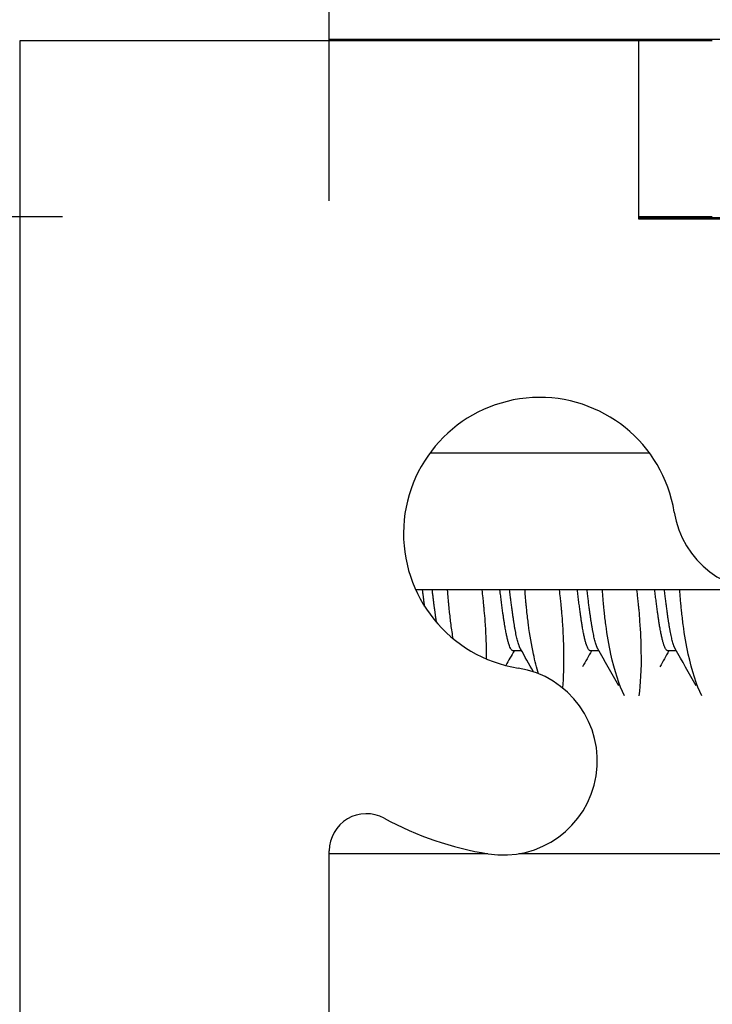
# Model space of a CAD drawing. Header units: millimetres. Extents: x 64 to 1798, y 64 to 1375.
# Tile 19 of 60: x 232.56 to 239.67, y 1275.71 to 1285.81. Entities that reach past the tile are written whole.
import ezdxf

# ---------------------------------------------------------------- set-up
doc = ezdxf.new("R2010")
doc.units = ezdxf.units.MM
doc.header["$LTSCALE"] = 6.666667
for name, color, linetype, lineweight in [('Dimension (ANSI)', 7, 'Continuous', 25), ('Hatch (ANSI)', 7, 'Continuous', 18), ('Visible (ANSI)', 7, 'Continuous', 25)]:
    doc.layers.add(name, color=color, linetype=linetype, lineweight=lineweight)
doc.styles.add('Note Text (ANSI)', font='tahoma.ttf')
doc.dimstyles.new('Default - mm (ANSI)', dxfattribs={"dimscale": 6.666667, "dimtxt": 1.75, "dimasz": 1.5, "dimexe": 2, "dimexo": 1, "dimgap": 0.8, "dimtad": 0, "dimtih": 1, "dimtoh": 1, "dimrnd": 1e-08, "dimzin": 0, "dimdsep": 46, "dimtxsty": 'Note Text (ANSI)', "dimblk": 'Filled-2', "dimcen": 0.09, "dimdle": 10, "dimclrd": 256, "dimclre": 256, "dimclrt": 256, "dimadec": 1, "dimazin": 0, "dimtfac": 1.741714, "dimtofl": 0, "dimtmove": 0, "dimatfit": 3, "dimldrblk": 'Filled-1', "dimfxl": 1, "dimtolj": 1, "dimtzin": 0, "dimlwd": -1, "dimlwe": -1, "dimarcsym": 0})

# ---------------------------------------------------------------- blocks, each defined once
blk = doc.blocks.new('Filled-2')
at = {"color": 0}
for p, q in [((0, 0), (-1, 0.1667)), ((-1, 0.1667), (-1, -0.1667)), ((-1, 0), (0, 0)), ((-1, -0.1667), (0, 0))]:
    blk.add_line(p, q, dxfattribs=at)
at = {"color": 0, "flags": 128}
blk.add_lwpolyline([(-1, -0.1667), (0, 0), (-1, 0.1667), (-1, -0.1667)], dxfattribs=at)
at = {"color": 0}
blk.add_solid([(-1, -0.1667), (0, 0), (-1, 0.1667), (-1, -0.1667)], dxfattribs=at)
blk = doc.blocks.new('*D13')
at = {"layer": 'Defpoints', "color": 0, "transparency": 16777216}
for p in [(239.669, 1283.793), (122.208, 1154.825), (239.669, 1154.825)]:
    blk.add_point(p, dxfattribs=at)
at = {"layer": 'Dimension (ANSI)', "transparency": 16777216}
for p, q in [((233.002, 1283.793), (108.875, 1283.793)), ((122.208, 1273.793), (122.208, 1271.008)), ((122.208, 1164.825), (122.208, 1222.212)), ((233.002, 1154.825), (108.875, 1154.825))]:
    blk.add_line(p, q, dxfattribs=at)
at = {"layer": 'Dimension (ANSI)', "transparency": 16777216, "xscale": 10, "yscale": 10, "zscale": 10}
for p, rotation in [((122.208, 1283.793), 90), ((122.208, 1154.825), 270)]:
    blk.add_blockref('Filled-2', p, dxfattribs=dict(at, rotation=rotation))
at = {"layer": 'Dimension (ANSI)', "transparency": 16777216, "char_height": 11.66667, "attachment_point": 5, "style": 'Note Text (ANSI)'}
for s, insert in [('\\A1; 128.97 mm', (122.208, 1258.043)), ('\\A1;[5.077 in]', (122.208, 1233.645))]:
    blk.add_mtext(s, dxfattribs=dict(at, insert=insert))
blk = doc.blocks.new('Filled-1')
at = {"color": 0}
for p, q in [((0, 0), (-1, 0.3333)), ((-1, 0.3333), (-1, -0.3333)), ((-1, 0), (0, 0)), ((-1, -0.3333), (0, 0))]:
    blk.add_line(p, q, dxfattribs=at)
at = {"color": 0, "flags": 128}
blk.add_lwpolyline([(-1, -0.3333), (0, 0), (-1, 0.3333), (-1, -0.3333)], dxfattribs=at)
at = {"color": 0}
blk.add_solid([(-1, -0.3333), (0, 0), (-1, 0.3333), (-1, -0.3333)], dxfattribs=at)
blk = doc.blocks.new('*D14')
at = {"layer": 'Defpoints', "color": 0, "transparency": 16777216}
for p in [(651.04, 1324.62), (235.74, 1277.287), (651.04, 1277.287)]:
    blk.add_point(p, dxfattribs=at)
at = {"layer": 'Dimension (ANSI)', "transparency": 16777216}
for p, q in [((235.74, 1283.954), (235.74, 1337.953)), ((651.04, 1283.954), (651.04, 1337.953)), ((245.74, 1324.62), (395.738, 1324.62)), ((641.04, 1324.62), (491.041, 1324.62))]:
    blk.add_line(p, q, dxfattribs=at)
at = {"layer": 'Dimension (ANSI)', "transparency": 16777216, "xscale": 10, "yscale": 10, "zscale": 10, "rotation": 180}
blk.add_blockref('Filled-2', (235.74, 1324.62), dxfattribs=at)
at = {"layer": 'Dimension (ANSI)', "transparency": 16777216, "xscale": 10, "yscale": 10, "zscale": 10}
blk.add_blockref('Filled-2', (651.04, 1324.62), dxfattribs=at)
at = {"layer": 'Dimension (ANSI)', "transparency": 16777216, "char_height": 11.66667, "attachment_point": 5, "style": 'Note Text (ANSI)'}
for s, insert in [('\\A1; 415.30 mm', (443.39, 1336.029)), ('\\A1;[16.350 in]', (443.39, 1311.655))]:
    blk.add_mtext(s, dxfattribs=dict(at, insert=insert))

msp = doc.modelspace()

# ---------------------------------------------------------------- hatches: boundary and pattern name
at = {"layer": 'Hatch (ANSI)'}
h = msp.add_hatch(dxfattribs=at)
h.set_pattern_fill('ANSI31', color=256, scale=169.333333, angle=90, style=0)
h.set_pattern_definition([(135, (0, 0), (-14.9671, -14.9671), [])])
h.paths.add_polyline_path([(248.0645, 1283.3865), (248.0645, 1281.4558), (248.0645, 1281.3545), (248.3887, 1281.3545), (249.0745, 1281.3545), (249.0745, 1281.4981), (249.0745, 1281.7495), (249.0745, 1283.3865)])
h.paths.add_polyline_path([(248.0645, 1157.2505), (248.0645, 1157.1492), (248.0645, 1155.2185), (249.0745, 1155.2185), (249.0745, 1156.8555), (249.0745, 1157.1069), (249.0745, 1157.2505), (248.3887, 1157.2505)])
edge = h.paths.add_edge_path()
edge.add_line((238.9145, 1283.7675), (238.9145, 1285.5965))
edge.add_line((238.9145, 1285.5965), (232.5645, 1285.5965))
edge.add_line((232.5645, 1285.5965), (232.5645, 1153.0085))
edge.add_line((232.5645, 1153.0085), (238.9145, 1153.0085))
edge.add_line((238.9145, 1153.0085), (238.9145, 1154.8375))
edge.add_line((238.9145, 1154.8375), (240.1845, 1154.8375))
edge.add_line((240.1845, 1154.8375), (240.1845, 1155.2185))
edge.add_line((240.1845, 1155.2185), (241.2895, 1155.2185))
edge.add_line((241.2895, 1155.2185), (243.8645, 1155.2185))
edge.add_line((243.8645, 1155.2185), (243.8645, 1156.2956))
edge.add_line((243.8645, 1156.2956), (243.8645, 1156.547))
edge.add_line((243.8645, 1156.547), (243.8645, 1157.2505))
edge.add_line((243.8645, 1157.2505), (241.5759, 1157.2505))
edge.add_ellipse((241.5759, 1157.6315), major_axis=(0, -0.381), ratio=1, start_angle=347.46209, end_angle=360, ccw=False)
edge.add_ellipse((241.5759, 1157.6315), major_axis=(-0.0827, -0.3719), ratio=1, start_angle=359.42486, end_angle=360, ccw=False)
edge.add_ellipse((241.5759, 1157.6315), major_axis=(-0.0864, -0.3711), ratio=1, start_angle=280.65632, end_angle=360, ccw=False)
edge.add_ellipse((240.2309, 1157.6892), major_axis=(0.9643, -0.0414), ratio=1, start_angle=0, end_angle=173.33968)
edge.add_ellipse((237.8985, 1158.0635), major_axis=(1.3794, -0.2214), ratio=1, start_angle=108.23411, end_angle=360, ccw=False)
edge.add_ellipse((237.5242, 1160.3959), major_axis=(0.1529, -0.953), ratio=1, start_angle=0, end_angle=180)
edge.add_ellipse((237.8985, 1158.0635), major_axis=(-0.5272, 3.2854), ratio=1, start_angle=0, end_angle=19.53257)
edge.add_ellipse((236.1205, 1161.3179), major_axis=(0.1827, -0.3344), ratio=1, start_angle=241.35038, end_angle=360, ccw=False)
edge.add_line((235.7395, 1161.3179), (235.7395, 1277.2871))
edge.add_ellipse((236.1205, 1277.2871), major_axis=(-0.381, 0), ratio=1, start_angle=241.35038, end_angle=360, ccw=False)
edge.add_ellipse((237.8985, 1280.5415), major_axis=(-1.5953, -2.92), ratio=1, start_angle=0, end_angle=19.53257)
edge.add_ellipse((237.5242, 1278.2091), major_axis=(-0.1529, -0.953), ratio=1, start_angle=0, end_angle=180)
edge.add_ellipse((237.8985, 1280.5415), major_axis=(-0.2214, -1.3794), ratio=1, start_angle=108.23411, end_angle=360, ccw=False)
edge.add_ellipse((240.2309, 1280.9158), major_axis=(-0.953, -0.1529), ratio=1, start_angle=0, end_angle=173.33968)
edge.add_ellipse((241.5759, 1280.9735), major_axis=(-0.3806, -0.0163), ratio=1, start_angle=280.65632, end_angle=360, ccw=False)
edge.add_ellipse((241.5759, 1280.9735), major_axis=(-0.0864, 0.3711), ratio=1, start_angle=359.42486, end_angle=360, ccw=False)
edge.add_ellipse((241.5759, 1280.9735), major_axis=(-0.0827, 0.3719), ratio=1, start_angle=347.46209, end_angle=360, ccw=False)
edge.add_line((241.5759, 1281.3545), (243.8645, 1281.3545))
edge.add_line((243.8645, 1281.3545), (243.8645, 1282.058))
edge.add_line((243.8645, 1282.058), (243.8645, 1282.3094))
edge.add_line((243.8645, 1282.3094), (243.8645, 1283.3865))
edge.add_line((243.8645, 1283.3865), (241.2895, 1283.3865))
edge.add_line((241.2895, 1283.3865), (240.1845, 1283.3865))
edge.add_line((240.1845, 1283.3865), (240.1845, 1283.7675))
edge.add_line((240.1845, 1283.7675), (238.9145, 1283.7675))

# ---------------------------------------------------------------- linework, layer by layer
at = {"layer": 'Visible (ANSI)'}
for p, q in [((238.9145, 1285.5965), (232.5645, 1285.5965)), ((232.5645, 1285.5965), (232.5645, 1153.0085)), ((651.0395, 1285.6096), (235.7395, 1285.6096)), ((235.7395, 1285.5965), (235.7395, 1285.6096)), ((238.9145, 1283.7675), (238.9145, 1285.5965)), ((239.6688, 1285.5965), (238.9145, 1285.5965)), ((238.9145, 1283.7931), (239.6688, 1283.7931)), ((244.5532, 1283.7806), (238.9145, 1283.7806)), ((240.1845, 1283.7675), (238.9145, 1283.7675)), ((239.0251, 1281.3676), (236.772, 1281.3676)), ((240.0724, 1279.9637), (236.6266, 1279.9637)), ((237.7127, 1279.339), (237.6247, 1279.339)), ((238.5065, 1279.339), (238.4184, 1279.339)), ((239.3002, 1279.339), (239.2122, 1279.339)), ((235.7395, 1161.3179), (235.7395, 1277.2871)), ((237.3657, 1277.257), (235.7395, 1277.257)), ((244.6867, 1277.257), (237.6827, 1277.257))]:
    msp.add_line(p, q, dxfattribs=at)
for centre, radius, start, end in [((237.8985, 1280.5415), 1.397, 9.11705, 260.88295), ((240.2309, 1280.9158), 0.9652, 189.11705, 2.45673), ((237.5242, 1278.2091), 0.9652, 260.88295, 80.88295), ((236.1205, 1277.2871), 0.381, 61.35038, 180), ((237.8985, 1280.5415), 3.3274, 241.35038, 260.88295)]:
    msp.add_arc(centre, radius, start, end, dxfattribs=at)
msp.add_rational_spline([(236.7184, 1279.794), (236.7079, 1279.874), (236.697, 1279.9637)], [0.981507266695, 0.969831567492, 0.965122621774], degree=2, dxfattribs=at)
for points, weights, knots in [([(236.8407, 1279.6291), (236.8357, 1279.6606), (236.8309, 1279.695), (236.8142, 1279.8152), (236.7962, 1279.9637)], [0.985838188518, 0.992099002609, 1, 0.972946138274, 0.965122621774], [0.547078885, 0.547078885, 0.547078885, 0.5480769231, 0.5480769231, 0.5514943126, 0.5514943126, 0.5514943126]), ([(237.6247, 1279.339), (237.5751, 1279.339), (237.5255, 1279.695), (237.5087, 1279.8152), (237.4907, 1279.9637)], [1, 0.923879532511, 1, 0.972946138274, 0.965122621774], [0.461538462, 0.461538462, 0.461538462, 0.471153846, 0.471153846, 0.474571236, 0.474571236, 0.474571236]), ([(237.7009, 1279.36), (237.6617, 1279.4295), (237.6247, 1279.695), (237.608, 1279.8152), (237.59, 1279.9637)], [0.972276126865, 0.942105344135, 1, 0.972946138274, 0.965122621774], [0.463840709, 0.463840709, 0.463840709, 0.471153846, 0.471153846, 0.474571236, 0.474571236, 0.474571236]), ([(238.4184, 1279.339), (238.3688, 1279.339), (238.3192, 1279.695), (238.3025, 1279.8152), (238.2845, 1279.9637)], [1, 0.923879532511, 1, 0.972946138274, 0.965122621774], [0.384615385, 0.384615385, 0.384615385, 0.394230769, 0.394230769, 0.397648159, 0.397648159, 0.397648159]), ([(238.4946, 1279.36), (238.4555, 1279.4295), (238.4184, 1279.695), (238.4017, 1279.8152), (238.3837, 1279.9637)], [0.972276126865, 0.942105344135, 1, 0.972946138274, 0.965122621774], [0.386917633, 0.386917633, 0.386917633, 0.394230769, 0.394230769, 0.397648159, 0.397648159, 0.397648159]), ([(239.2122, 1279.339), (239.1626, 1279.339), (239.113, 1279.695), (239.0962, 1279.8152), (239.0782, 1279.9637)], [1, 0.923879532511, 1, 0.972946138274, 0.965122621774], [0.307692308, 0.307692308, 0.307692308, 0.317307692, 0.317307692, 0.320725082, 0.320725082, 0.320725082]), ([(239.2884, 1279.36), (239.2492, 1279.4295), (239.2122, 1279.695), (239.1955, 1279.8152), (239.1775, 1279.9637)], [0.972276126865, 0.942105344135, 1, 0.972946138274, 0.965122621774], [0.309994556, 0.309994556, 0.309994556, 0.317307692, 0.317307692, 0.320725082, 0.320725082, 0.320725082])]:
    msp.add_rational_spline(points, weights, degree=2, knots=knots, dxfattribs=at)
for points, knots in [([(237.0109, 1279.4628), (237.0031, 1279.5097), (236.9959, 1279.5581), (236.9831, 1279.6543), (236.9775, 1279.7018), (236.9715, 1279.7586), (236.9706, 1279.7668), (236.9694, 1279.779), (236.969, 1279.783), (236.9683, 1279.7901), (236.968, 1279.7932), (236.9673, 1279.7997), (236.967, 1279.8031), (236.9662, 1279.812), (236.9656, 1279.8176), (236.9636, 1279.8401), (236.9621, 1279.8571), (236.9582, 1279.9038), (236.956, 1279.9336), (236.9539, 1279.9637)], [-0.195058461, -0.195058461, -0.195058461, -0.195058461, -0.176433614, -0.176433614, -0.159241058, -0.159241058, -0.15634345, -0.15634345, -0.154947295, -0.154947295, -0.153864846, -0.153864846, -0.152677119, -0.152677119, -0.150755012, -0.150755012, -0.144904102, -0.144904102, -0.134830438, -0.134830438, -0.134830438, -0.134830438]), ([(237.3046, 1279.9637), (237.3078, 1279.9369), (237.3109, 1279.9103), (237.3159, 1279.8642), (237.318, 1279.8445), (237.3206, 1279.8191), (237.3212, 1279.8132), (237.3222, 1279.8036), (237.3225, 1279.7999), (237.3232, 1279.7929), (237.3235, 1279.7895), (237.3243, 1279.7819), (237.3247, 1279.7776), (237.3258, 1279.7663), (237.3264, 1279.7593), (237.3304, 1279.7155), (237.3334, 1279.6793), (237.3442, 1279.5332), (237.3483, 1279.4296), (237.3502, 1279.308), (237.3504, 1279.2819), (237.3504, 1279.2565)], [-0.156045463, -0.156045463, -0.156045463, -0.156045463, -0.147180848, -0.147180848, -0.140526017, -0.140526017, -0.138502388, -0.138502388, -0.13723881, -0.13723881, -0.136078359, -0.136078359, -0.134593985, -0.134593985, -0.132172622, -0.132172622, -0.119320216, -0.119320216, -0.07941382, -0.07941382, -0.068161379, -0.068161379, -0.068161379, -0.068161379]), ([(237.8867, 1279.1037), (237.8678, 1279.1655), (237.8502, 1279.2331), (237.8142, 1279.3994), (237.7974, 1279.5001), (237.7769, 1279.6543), (237.7712, 1279.7018), (237.7652, 1279.7586), (237.7644, 1279.7668), (237.7631, 1279.779), (237.7627, 1279.783), (237.762, 1279.7901), (237.7617, 1279.7932), (237.7611, 1279.7997), (237.7608, 1279.8031), (237.7599, 1279.812), (237.7594, 1279.8176), (237.7573, 1279.8401), (237.7558, 1279.8571), (237.7519, 1279.9038), (237.7497, 1279.9336), (237.7477, 1279.9637)], [-0.24814887, -0.24814887, -0.24814887, -0.24814887, -0.21664548, -0.21664548, -0.17643361, -0.17643361, -0.15924106, -0.15924106, -0.15634345, -0.15634345, -0.15494729, -0.15494729, -0.15386485, -0.15386485, -0.15267712, -0.15267712, -0.15075501, -0.15075501, -0.1449041, -0.1449041, -0.13483044, -0.13483044, -0.13483044, -0.13483044]), ([(238.0984, 1279.9637), (238.1016, 1279.9369), (238.1046, 1279.9103), (238.1097, 1279.8642), (238.1118, 1279.8445), (238.1144, 1279.8191), (238.115, 1279.8132), (238.1159, 1279.8036), (238.1163, 1279.7999), (238.117, 1279.7929), (238.1173, 1279.7895), (238.118, 1279.7819), (238.1184, 1279.7776), (238.1195, 1279.7663), (238.1202, 1279.7593), (238.1242, 1279.7155), (238.1272, 1279.6793), (238.1379, 1279.5332), (238.142, 1279.4296), (238.1459, 1279.1883), (238.1415, 1279.0623), (238.1311, 1278.9597)], [-0.15604546, -0.15604546, -0.15604546, -0.15604546, -0.14718085, -0.14718085, -0.14052602, -0.14052602, -0.13850239, -0.13850239, -0.13723881, -0.13723881, -0.13607836, -0.13607836, -0.13459399, -0.13459399, -0.13217262, -0.13217262, -0.11932022, -0.11932022, -0.07941382, -0.07941382, -0.01783458, -0.01783458, -0.01783458, -0.01783458]), ([(238.7667, 1278.8787), (238.7143, 1278.9866), (238.6662, 1279.1307), (238.6079, 1279.3994), (238.5911, 1279.5001), (238.5706, 1279.6543), (238.565, 1279.7018), (238.559, 1279.7586), (238.5581, 1279.7668), (238.5569, 1279.779), (238.5565, 1279.783), (238.5558, 1279.7901), (238.5555, 1279.7932), (238.5548, 1279.7997), (238.5545, 1279.8031), (238.5537, 1279.812), (238.5531, 1279.8176), (238.5511, 1279.8401), (238.5496, 1279.8571), (238.5457, 1279.9038), (238.5435, 1279.9336), (238.5414, 1279.9637)], [-0.29230817, -0.29230817, -0.29230817, -0.29230817, -0.21664548, -0.21664548, -0.17643361, -0.17643361, -0.15924106, -0.15924106, -0.15634345, -0.15634345, -0.15494729, -0.15494729, -0.15386485, -0.15386485, -0.15267712, -0.15267712, -0.15075501, -0.15075501, -0.1449041, -0.1449041, -0.13483044, -0.13483044, -0.13483044, -0.13483044]), ([(238.8921, 1279.9637), (238.8953, 1279.9369), (238.8984, 1279.9103), (238.9034, 1279.8642), (238.9055, 1279.8445), (238.9081, 1279.8191), (238.9087, 1279.8132), (238.9097, 1279.8036), (238.91, 1279.7999), (238.9107, 1279.7929), (238.911, 1279.7895), (238.9118, 1279.7819), (238.9122, 1279.7776), (238.9133, 1279.7663), (238.9139, 1279.7593), (238.9179, 1279.7155), (238.9209, 1279.6793), (238.9317, 1279.5332), (238.9358, 1279.4296), (238.9403, 1279.1471), (238.9322, 1278.993), (238.9146, 1278.8787)], [-0.15604546, -0.15604546, -0.15604546, -0.15604546, -0.14718085, -0.14718085, -0.14052602, -0.14052602, -0.13850239, -0.13850239, -0.13723881, -0.13723881, -0.13607836, -0.13607836, -0.13459399, -0.13459399, -0.13217262, -0.13217262, -0.11932022, -0.11932022, -0.07941382, -0.07941382, -0.00050041, -0.00050041, -0.00050041, -0.00050041]), ([(239.5604, 1278.8787), (239.508, 1278.9866), (239.46, 1279.1307), (239.4017, 1279.3994), (239.3849, 1279.5001), (239.3644, 1279.6543), (239.3587, 1279.7018), (239.3527, 1279.7586), (239.3519, 1279.7668), (239.3506, 1279.779), (239.3502, 1279.783), (239.3495, 1279.7901), (239.3492, 1279.7932), (239.3486, 1279.7997), (239.3483, 1279.8031), (239.3474, 1279.812), (239.3469, 1279.8176), (239.3448, 1279.8401), (239.3433, 1279.8571), (239.3394, 1279.9038), (239.3372, 1279.9336), (239.3352, 1279.9637)], [-0.29230817, -0.29230817, -0.29230817, -0.29230817, -0.21664548, -0.21664548, -0.17643361, -0.17643361, -0.15924106, -0.15924106, -0.15634345, -0.15634345, -0.15494729, -0.15494729, -0.15386485, -0.15386485, -0.15267712, -0.15267712, -0.15075501, -0.15075501, -0.1449041, -0.1449041, -0.13483044, -0.13483044, -0.13483044, -0.13483044])]:
    msp.add_open_spline(points, degree=3, knots=knots, dxfattribs=at)
for points in [[(237.6359, 1279.339), (237.6076, 1279.2888), (237.5793, 1279.2386), (237.5511, 1279.1884)], [(237.834, 1279.1233), (237.7897, 1279.2022), (237.7454, 1279.2811), (237.7009, 1279.36)], [(238.4296, 1279.339), (238.399, 1279.2846), (238.3684, 1279.2302), (238.3378, 1279.1758)], [(238.7084, 1278.9794), (238.6373, 1279.1064), (238.5661, 1279.2333), (238.4946, 1279.36)], [(239.2234, 1279.339), (239.1927, 1279.2846), (239.1621, 1279.2302), (239.1316, 1279.1758)], [(239.5022, 1278.9794), (239.4311, 1279.1064), (239.3599, 1279.2333), (239.2884, 1279.36)]]:
    msp.add_open_spline(points, degree=3, dxfattribs=at)

# ---------------------------------------------------------------- dimensions: what is measured, and where the dimension line sits
at = {"layer": 'Dimension (ANSI)'}
dim = msp.add_linear_dim(base=(651.0395, 1324.6195), p1=(235.7395, 1277.2871), p2=(651.0395, 1277.2871), text=' <> mm\\X[16.350 in]', dimstyle='Default - mm (ANSI)', override={"dimgap": 0.8, "dimtih": 0, "dimtoh": 0, "dimdec": 2, "dimpost": '', "dimtol": 0, "dimlim": 0, "dimtp": 0, "dimtm": 0, "dimtdec": 2, "dimatfit": 1}, dxfattribs=at)
dim.commit()
dim.dimension.update_dxf_attribs({"geometry": '*D14', "text_midpoint": (443.3895, 1324.6195), "dimtype": 160})
dim = msp.add_linear_dim(base=(122.2083, 1154.825), p1=(239.6688, 1283.7931), p2=(239.6688, 1154.825), angle=270, text=' <> mm\\X[5.077 in]', dimstyle='Default - mm (ANSI)', override={"dimgap": 0.8, "dimdec": 2, "dimpost": '', "dimtol": 0, "dimlim": 0, "dimtp": 0, "dimtm": 0, "dimtdec": 2, "dimatfit": 1}, dxfattribs=at)
dim.commit()
dim.dimension.update_dxf_attribs({"geometry": '*D13', "text_midpoint": (122.2083, 1246.6097), "dimtype": 160})

doc.saveas('drawing.dxf')
